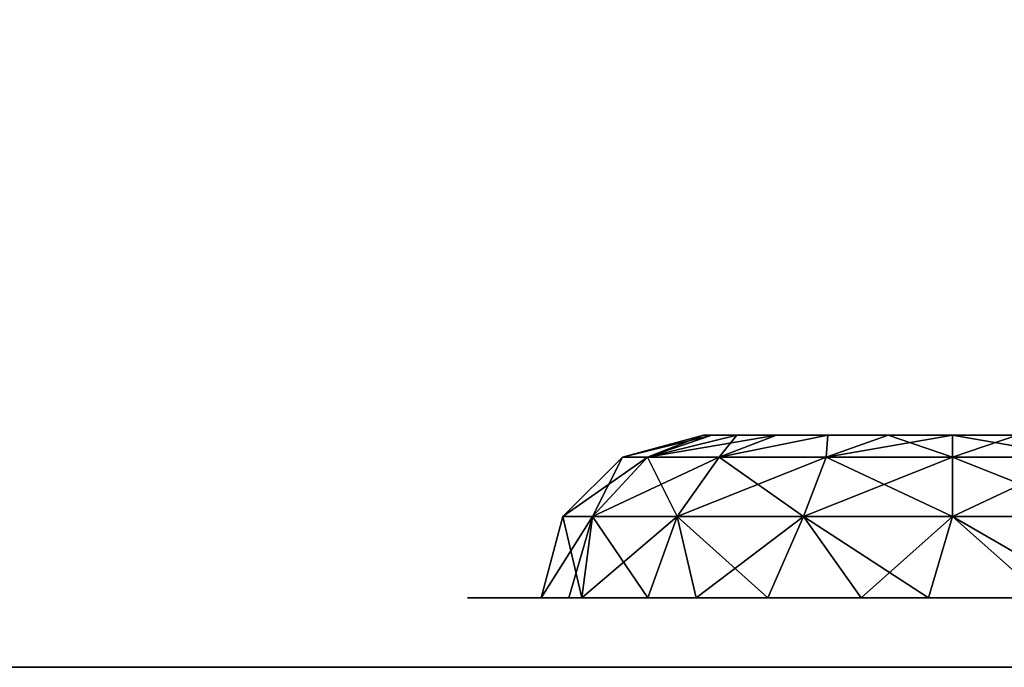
# Model space of a CAD drawing. Header units: millimetres. Extents: x -96 to 96, y -34 to 18.
# Tile 132 of 192: x 45.98 to 50.22, y -27.5 to -24.71. Entities that reach past the tile are written whole.
import ezdxf

# ---------------------------------------------------------------- set-up
doc = ezdxf.new("R2010")
doc.units = ezdxf.units.MM
doc.header["$LTSCALE"] = 65.185185
for name, color, linetype in [('2', 7, 'CONTINUOUS'), ('22', 7, 'CONTINUOUS'), ('24', 7, 'CONTINUOUS'), ('435', 7, 'CONTINUOUS'), ('515', 7, 'CONTINUOUS'), ('516', 7, 'CONTINUOUS'), ('517', 7, 'CONTINUOUS'), ('518', 7, 'CONTINUOUS'), ('6', 7, 'CONTINUOUS'), ('68', 7, 'CONTINUOUS'), ('85', 7, 'CONTINUOUS')]:
    doc.layers.add(name, color=color, linetype=linetype)

msp = doc.modelspace()

# ---------------------------------------------------------------- linework, layer by layer
at = {"layer": '2', "color": 7, "linetype": 'Continuous'}
for points in [[(74, -27.5, 22.1466), (3.9737, 10.2026, 22.4756), (3.7894, -9.8053, 22.301), (74, -27.5, 22.1466)], [(74, 10.2026, 22.4756), (3.9737, 10.2026, 22.4756), (74, -27.5, 22.1466), (74, 10.2026, 22.4756)], [(3.6186, -27.5, 22.1466), (74, -27.5, 22.1466), (3.7894, -9.8053, 22.301), (3.6186, -27.5, 22.1466)]]:
    msp.add_3dface(points, dxfattribs=at)
at = {"layer": '22', "color": 7, "linetype": 'Continuous'}
for points in [[(72, -2, 20), (72, -27.5, 20.2225), (-72, -27.5, 20.2225), (72, -2, 20)], [(-72, -2, 20), (72, -2, 20), (-72, -27.5, 20.2225), (-72, -2, 20)]]:
    msp.add_3dface(points, dxfattribs=at)
at = {"layer": '24', "color": 7, "linetype": 'Continuous'}
for points in [[(-72, -2, -20), (-72, -27.5, -20.2225), (72, -27.5, -20.2225), (-72, -2, -20)], [(72, -2, -20), (-72, -2, -20), (72, -27.5, -20.2225), (72, -2, -20)]]:
    msp.add_3dface(points, dxfattribs=at)
at = {"layer": '435', "color": 7, "linetype": 'Continuous'}
for points in [[(48.9616, -26.5, 18.2218), (48.925, -26.5, 18.5), (48.9616, -26.5, 18.7782), (48.9616, -26.5, 18.2218)], [(48.9616, -26.5, -18.7782), (48.925, -26.5, -18.5), (48.9616, -26.5, -18.2218), (48.9616, -26.5, -18.7782)], [(49.069, -26.5, 17.9625), (48.9616, -26.5, 18.2218), (49.069, -26.5, 19.0375), (49.069, -26.5, 17.9625)], [(49.069, -26.5, 19.0375), (48.9616, -26.5, 18.2218), (48.9616, -26.5, 18.7782), (49.069, -26.5, 19.0375)], [(49.069, -26.5, -17.9625), (48.9616, -26.5, -18.7782), (48.9616, -26.5, -18.2218), (49.069, -26.5, -17.9625)], [(49.069, -26.5, -19.0375), (48.9616, -26.5, -18.7782), (49.069, -26.5, -17.9625), (49.069, -26.5, -19.0375)], [(49.2398, -26.5, 17.7399), (49.069, -26.5, 17.9625), (49.2398, -26.5, 19.2601), (49.2398, -26.5, 17.7399)], [(49.2398, -26.5, 19.2601), (49.069, -26.5, 17.9625), (49.069, -26.5, 19.0375), (49.2398, -26.5, 19.2601)], [(49.2398, -26.5, -17.7399), (49.069, -26.5, -19.0375), (49.069, -26.5, -17.9625), (49.2398, -26.5, -17.7399)], [(49.2398, -26.5, -19.2601), (49.069, -26.5, -19.0375), (49.2398, -26.5, -17.7399), (49.2398, -26.5, -19.2601)], [(49.4625, -26.5, 19.431), (49.2398, -26.5, 17.7399), (49.2398, -26.5, 19.2601), (49.4625, -26.5, 19.431)], [(49.4625, -26.5, 17.569), (49.2398, -26.5, 17.7399), (49.4625, -26.5, 19.431), (49.4625, -26.5, 17.569)], [(49.4625, -26.5, -17.569), (49.2398, -26.5, -19.2601), (49.2398, -26.5, -17.7399), (49.4625, -26.5, -17.569)], [(49.4625, -26.5, -19.431), (49.2398, -26.5, -19.2601), (49.4625, -26.5, -17.569), (49.4625, -26.5, -19.431)], [(49.7218, -26.5, 17.4616), (49.4625, -26.5, 17.569), (49.7218, -26.5, 19.5384), (49.7218, -26.5, 17.4616)], [(49.7218, -26.5, 19.5384), (49.4625, -26.5, 17.569), (49.4625, -26.5, 19.431), (49.7218, -26.5, 19.5384)], [(49.7218, -26.5, -17.4616), (49.4625, -26.5, -19.431), (49.4625, -26.5, -17.569), (49.7218, -26.5, -17.4616)], [(49.7218, -26.5, -19.5384), (49.4625, -26.5, -19.431), (49.7218, -26.5, -17.4616), (49.7218, -26.5, -19.5384)], [(50, -26.5, 19.575), (49.7218, -26.5, 17.4616), (49.7218, -26.5, 19.5384), (50, -26.5, 19.575)], [(50, -26.5, 17.425), (49.7218, -26.5, 17.4616), (50, -26.5, 19.575), (50, -26.5, 17.425)], [(50, -26.5, -17.425), (49.7218, -26.5, -19.5384), (49.7218, -26.5, -17.4616), (50, -26.5, -17.425)], [(50, -26.5, -19.575), (49.7218, -26.5, -19.5384), (50, -26.5, -17.425), (50, -26.5, -19.575)], [(50.2782, -26.5, 19.5384), (50, -26.5, 17.425), (50, -26.5, 19.575), (50.2782, -26.5, 19.5384)], [(50.2782, -26.5, 17.4616), (50, -26.5, 17.425), (50.2782, -26.5, 19.5384), (50.2782, -26.5, 17.4616)], [(50.2782, -26.5, -17.4616), (50, -26.5, -19.575), (50, -26.5, -17.425), (50.2782, -26.5, -17.4616)], [(50.2782, -26.5, -19.5384), (50, -26.5, -19.575), (50.2782, -26.5, -17.4616), (50.2782, -26.5, -19.5384)]]:
    msp.add_3dface(points, dxfattribs=at)
at = {"layer": '515', "color": 7, "linetype": 'Continuous'}
for points in [[(48.5753, -26.5936, 18.5), (48.9616, -26.5, 18.2218), (48.6838, -26.5936, 17.9548), (48.5753, -26.5936, 18.5)], [(48.925, -26.5, 18.5), (48.9616, -26.5, 18.2218), (48.5753, -26.5936, 18.5), (48.925, -26.5, 18.5)], [(48.6838, -26.5936, 17.9548), (49.2398, -26.5, 17.7399), (48.9926, -26.5936, 17.4926), (48.6838, -26.5936, 17.9548)], [(49.069, -26.5, 17.9625), (49.2398, -26.5, 17.7399), (48.6838, -26.5936, 17.9548), (49.069, -26.5, 17.9625)], [(48.9616, -26.5, 18.2218), (49.069, -26.5, 17.9625), (48.6838, -26.5936, 17.9548), (48.9616, -26.5, 18.2218)], [(48.9926, -26.5936, 17.4926), (49.4625, -26.5, 17.569), (49.4548, -26.5936, 17.1838), (48.9926, -26.5936, 17.4926)], [(49.2398, -26.5, 17.7399), (49.4625, -26.5, 17.569), (48.9926, -26.5936, 17.4926), (49.2398, -26.5, 17.7399)], [(49.7218, -26.5, 17.4616), (50, -26.5, 17.425), (49.4548, -26.5936, 17.1838), (49.7218, -26.5, 17.4616)], [(49.4625, -26.5, 17.569), (49.7218, -26.5, 17.4616), (49.4548, -26.5936, 17.1838), (49.4625, -26.5, 17.569)], [(49.4548, -26.5936, 17.1838), (50, -26.5, 17.425), (50, -26.5936, 17.0753), (49.4548, -26.5936, 17.1838)], [(50, -26.5936, 17.0753), (50.2782, -26.5, 17.4616), (50.5452, -26.5936, 17.1838), (50, -26.5936, 17.0753)], [(50, -26.5, 17.425), (50.2782, -26.5, 17.4616), (50, -26.5936, 17.0753), (50, -26.5, 17.425)], [(48.4468, -26.85, 17.8566), (48.3188, -26.85, 18.5), (48.6838, -26.5936, 17.9548), (48.4468, -26.85, 17.8566)], [(48.3188, -26.85, 18.5), (48.5753, -26.5936, 18.5), (48.6838, -26.5936, 17.9548), (48.3188, -26.85, 18.5)], [(48.4468, -26.85, 17.8566), (48.6838, -26.5936, 17.9548), (48.9926, -26.5936, 17.4926), (48.4468, -26.85, 17.8566)], [(48.8112, -26.85, 17.3112), (48.4468, -26.85, 17.8566), (48.9926, -26.5936, 17.4926), (48.8112, -26.85, 17.3112)], [(48.8112, -26.85, 17.3112), (48.9926, -26.5936, 17.4926), (49.4548, -26.5936, 17.1838), (48.8112, -26.85, 17.3112)], [(49.3566, -26.85, 16.9468), (48.8112, -26.85, 17.3112), (49.4548, -26.5936, 17.1838), (49.3566, -26.85, 16.9468)], [(49.3566, -26.85, 16.9468), (49.4548, -26.5936, 17.1838), (50, -26.5936, 17.0753), (49.3566, -26.85, 16.9468)], [(50, -26.85, 16.8188), (49.3566, -26.85, 16.9468), (50, -26.5936, 17.0753), (50, -26.85, 16.8188)], [(50, -26.85, 16.8188), (50, -26.5936, 17.0753), (50.5452, -26.5936, 17.1838), (50, -26.85, 16.8188)], [(50.6434, -26.85, 16.9468), (50, -26.85, 16.8188), (50.5452, -26.5936, 17.1838), (50.6434, -26.85, 16.9468)], [(48.225, -27.2, 18.5), (48.4468, -26.85, 17.8566), (48.344, -27.2, 17.8611), (48.225, -27.2, 18.5)], [(48.3188, -26.85, 18.5), (48.4468, -26.85, 17.8566), (48.225, -27.2, 18.5), (48.3188, -26.85, 18.5)], [(48.344, -27.2, 17.8611), (48.4468, -26.85, 17.8566), (48.685, -27.2, 17.3078), (48.344, -27.2, 17.8611)], [(48.4468, -26.85, 17.8566), (48.8112, -26.85, 17.3112), (48.685, -27.2, 17.3078), (48.4468, -26.85, 17.8566)], [(48.8112, -26.85, 17.3112), (49.2023, -27.2, 16.9144), (48.685, -27.2, 17.3078), (48.8112, -26.85, 17.3112)], [(49.3566, -26.85, 16.9468), (49.2023, -27.2, 16.9144), (48.8112, -26.85, 17.3112), (49.3566, -26.85, 16.9468)], [(49.8959, -27.2, 16.7281), (49.2023, -27.2, 16.9144), (49.3566, -26.85, 16.9468), (49.8959, -27.2, 16.7281)], [(50, -26.85, 16.8188), (49.8959, -27.2, 16.7281), (49.3566, -26.85, 16.9468), (50, -26.85, 16.8188)], [(50.6066, -27.2, 16.8319), (49.8959, -27.2, 16.7281), (50, -26.85, 16.8188), (50.6066, -27.2, 16.8319)], [(50.6434, -26.85, 16.9468), (50.6066, -27.2, 16.8319), (50, -26.85, 16.8188), (50.6434, -26.85, 16.9468)]]:
    msp.add_3dface(points, dxfattribs=at)
at = {"layer": '516', "color": 7, "linetype": 'Continuous'}
for points in [[(48.925, -26.5, 18.5), (48.5753, -26.5936, 18.5), (48.6838, -26.5936, 19.0452), (48.925, -26.5, 18.5)], [(48.9616, -26.5, 18.7782), (48.925, -26.5, 18.5), (48.6838, -26.5936, 19.0452), (48.9616, -26.5, 18.7782)], [(49.069, -26.5, 19.0375), (48.9616, -26.5, 18.7782), (48.6838, -26.5936, 19.0452), (49.069, -26.5, 19.0375)], [(48.9926, -26.5936, 19.5074), (49.069, -26.5, 19.0375), (48.6838, -26.5936, 19.0452), (48.9926, -26.5936, 19.5074)], [(49.4625, -26.5, 19.431), (49.2398, -26.5, 19.2601), (48.9926, -26.5936, 19.5074), (49.4625, -26.5, 19.431)], [(49.4548, -26.5936, 19.8162), (49.4625, -26.5, 19.431), (48.9926, -26.5936, 19.5074), (49.4548, -26.5936, 19.8162)], [(49.2398, -26.5, 19.2601), (49.069, -26.5, 19.0375), (48.9926, -26.5936, 19.5074), (49.2398, -26.5, 19.2601)], [(49.7218, -26.5, 19.5384), (49.4625, -26.5, 19.431), (49.4548, -26.5936, 19.8162), (49.7218, -26.5, 19.5384)], [(50, -26.5936, 19.9247), (49.7218, -26.5, 19.5384), (49.4548, -26.5936, 19.8162), (50, -26.5936, 19.9247)], [(50, -26.5, 19.575), (49.7218, -26.5, 19.5384), (50, -26.5936, 19.9247), (50, -26.5, 19.575)], [(50.5452, -26.5936, 19.8162), (50, -26.5, 19.575), (50, -26.5936, 19.9247), (50.5452, -26.5936, 19.8162)], [(50.2782, -26.5, 19.5384), (50, -26.5, 19.575), (50.5452, -26.5936, 19.8162), (50.2782, -26.5, 19.5384)], [(48.5753, -26.5936, 18.5), (48.3188, -26.85, 18.5), (48.4468, -26.85, 19.1434), (48.5753, -26.5936, 18.5)], [(48.8112, -26.85, 19.6888), (48.6838, -26.5936, 19.0452), (48.4468, -26.85, 19.1434), (48.8112, -26.85, 19.6888)], [(48.6838, -26.5936, 19.0452), (48.5753, -26.5936, 18.5), (48.4468, -26.85, 19.1434), (48.6838, -26.5936, 19.0452)], [(48.9926, -26.5936, 19.5074), (48.6838, -26.5936, 19.0452), (48.8112, -26.85, 19.6888), (48.9926, -26.5936, 19.5074)], [(49.3566, -26.85, 20.0532), (48.9926, -26.5936, 19.5074), (48.8112, -26.85, 19.6888), (49.3566, -26.85, 20.0532)], [(49.4548, -26.5936, 19.8162), (48.9926, -26.5936, 19.5074), (49.3566, -26.85, 20.0532), (49.4548, -26.5936, 19.8162)], [(50, -26.85, 20.1812), (49.4548, -26.5936, 19.8162), (49.3566, -26.85, 20.0532), (50, -26.85, 20.1812)], [(50, -26.5936, 19.9247), (49.4548, -26.5936, 19.8162), (50, -26.85, 20.1812), (50, -26.5936, 19.9247)], [(50.6434, -26.85, 20.0532), (50, -26.5936, 19.9247), (50, -26.85, 20.1812), (50.6434, -26.85, 20.0532)], [(50.5452, -26.5936, 19.8162), (50, -26.5936, 19.9247), (50.6434, -26.85, 20.0532), (50.5452, -26.5936, 19.8162)], [(48.3188, -26.85, 18.5), (48.225, -27.2, 18.5), (48.4008, -27.2, 19.2701), (48.3188, -26.85, 18.5)], [(48.4468, -26.85, 19.1434), (48.3188, -26.85, 18.5), (48.4008, -27.2, 19.2701), (48.4468, -26.85, 19.1434)], [(48.8112, -26.85, 19.6888), (48.4468, -26.85, 19.1434), (48.4008, -27.2, 19.2701), (48.8112, -26.85, 19.6888)], [(48.8933, -27.2, 19.8878), (48.8112, -26.85, 19.6888), (48.4008, -27.2, 19.2701), (48.8933, -27.2, 19.8878)], [(49.3566, -26.85, 20.0532), (48.8112, -26.85, 19.6888), (48.8933, -27.2, 19.8878), (49.3566, -26.85, 20.0532)], [(49.605, -27.2, 20.2305), (49.3566, -26.85, 20.0532), (48.8933, -27.2, 19.8878), (49.605, -27.2, 20.2305)], [(50, -26.85, 20.1812), (49.3566, -26.85, 20.0532), (49.605, -27.2, 20.2305), (50, -26.85, 20.1812)], [(50.395, -27.2, 20.2305), (50, -26.85, 20.1812), (49.605, -27.2, 20.2305), (50.395, -27.2, 20.2305)], [(50.6434, -26.85, 20.0532), (50, -26.85, 20.1812), (50.395, -27.2, 20.2305), (50.6434, -26.85, 20.0532)]]:
    msp.add_3dface(points, dxfattribs=at)
at = {"layer": '517', "color": 7, "linetype": 'Continuous'}
for points in [[(48.5753, -26.5936, -18.5), (48.9616, -26.5, -18.7782), (48.6838, -26.5936, -19.0452), (48.5753, -26.5936, -18.5)], [(48.925, -26.5, -18.5), (48.9616, -26.5, -18.7782), (48.5753, -26.5936, -18.5), (48.925, -26.5, -18.5)], [(48.6838, -26.5936, -19.0452), (49.2398, -26.5, -19.2601), (48.9926, -26.5936, -19.5074), (48.6838, -26.5936, -19.0452)], [(49.069, -26.5, -19.0375), (49.2398, -26.5, -19.2601), (48.6838, -26.5936, -19.0452), (49.069, -26.5, -19.0375)], [(48.9616, -26.5, -18.7782), (49.069, -26.5, -19.0375), (48.6838, -26.5936, -19.0452), (48.9616, -26.5, -18.7782)], [(48.9926, -26.5936, -19.5074), (49.4625, -26.5, -19.431), (49.4548, -26.5936, -19.8162), (48.9926, -26.5936, -19.5074)], [(49.2398, -26.5, -19.2601), (49.4625, -26.5, -19.431), (48.9926, -26.5936, -19.5074), (49.2398, -26.5, -19.2601)], [(49.4548, -26.5936, -19.8162), (50, -26.5, -19.575), (50, -26.5936, -19.9247), (49.4548, -26.5936, -19.8162)], [(49.7218, -26.5, -19.5384), (50, -26.5, -19.575), (49.4548, -26.5936, -19.8162), (49.7218, -26.5, -19.5384)], [(49.4625, -26.5, -19.431), (49.7218, -26.5, -19.5384), (49.4548, -26.5936, -19.8162), (49.4625, -26.5, -19.431)], [(50, -26.5936, -19.9247), (50.2782, -26.5, -19.5384), (50.5452, -26.5936, -19.8162), (50, -26.5936, -19.9247)], [(50, -26.5, -19.575), (50.2782, -26.5, -19.5384), (50, -26.5936, -19.9247), (50, -26.5, -19.575)], [(48.5753, -26.5936, -18.5), (48.6838, -26.5936, -19.0452), (48.3188, -26.85, -18.5), (48.5753, -26.5936, -18.5)], [(48.3188, -26.85, -18.5), (48.6838, -26.5936, -19.0452), (48.4468, -26.85, -19.1434), (48.3188, -26.85, -18.5)], [(48.6838, -26.5936, -19.0452), (48.9926, -26.5936, -19.5074), (48.4468, -26.85, -19.1434), (48.6838, -26.5936, -19.0452)], [(48.4468, -26.85, -19.1434), (48.9926, -26.5936, -19.5074), (48.8112, -26.85, -19.6888), (48.4468, -26.85, -19.1434)], [(48.8112, -26.85, -19.6888), (49.4548, -26.5936, -19.8162), (49.3566, -26.85, -20.0532), (48.8112, -26.85, -19.6888)], [(48.9926, -26.5936, -19.5074), (49.4548, -26.5936, -19.8162), (48.8112, -26.85, -19.6888), (48.9926, -26.5936, -19.5074)], [(49.4548, -26.5936, -19.8162), (50, -26.5936, -19.9247), (49.3566, -26.85, -20.0532), (49.4548, -26.5936, -19.8162)], [(49.3566, -26.85, -20.0532), (50, -26.5936, -19.9247), (50, -26.85, -20.1812), (49.3566, -26.85, -20.0532)], [(50, -26.85, -20.1812), (50.5452, -26.5936, -19.8162), (50.6434, -26.85, -20.0532), (50, -26.85, -20.1812)], [(50, -26.5936, -19.9247), (50.5452, -26.5936, -19.8162), (50, -26.85, -20.1812), (50, -26.5936, -19.9247)], [(48.3188, -26.85, -18.5), (48.4468, -26.85, -19.1434), (48.225, -27.2, -18.5), (48.3188, -26.85, -18.5)], [(48.225, -27.2, -18.5), (48.4468, -26.85, -19.1434), (48.4008, -27.2, -19.2701), (48.225, -27.2, -18.5)], [(48.4468, -26.85, -19.1434), (48.8112, -26.85, -19.6888), (48.4008, -27.2, -19.2701), (48.4468, -26.85, -19.1434)], [(48.4008, -27.2, -19.2701), (48.8112, -26.85, -19.6888), (48.8933, -27.2, -19.8878), (48.4008, -27.2, -19.2701)], [(48.8112, -26.85, -19.6888), (49.3566, -26.85, -20.0532), (48.8933, -27.2, -19.8878), (48.8112, -26.85, -19.6888)], [(48.8933, -27.2, -19.8878), (49.3566, -26.85, -20.0532), (49.605, -27.2, -20.2305), (48.8933, -27.2, -19.8878)], [(49.3566, -26.85, -20.0532), (50, -26.85, -20.1812), (49.605, -27.2, -20.2305), (49.3566, -26.85, -20.0532)], [(49.605, -27.2, -20.2305), (50, -26.85, -20.1812), (50.395, -27.2, -20.2305), (49.605, -27.2, -20.2305)], [(50, -26.85, -20.1812), (50.6434, -26.85, -20.0532), (50.395, -27.2, -20.2305), (50, -26.85, -20.1812)]]:
    msp.add_3dface(points, dxfattribs=at)
at = {"layer": '518', "color": 7, "linetype": 'Continuous'}
for points in [[(48.925, -26.5, -18.5), (48.5753, -26.5936, -18.5), (48.6838, -26.5936, -17.9548), (48.925, -26.5, -18.5)], [(48.9616, -26.5, -18.2218), (48.925, -26.5, -18.5), (48.6838, -26.5936, -17.9548), (48.9616, -26.5, -18.2218)], [(48.9926, -26.5936, -17.4926), (49.069, -26.5, -17.9625), (48.6838, -26.5936, -17.9548), (48.9926, -26.5936, -17.4926)], [(49.069, -26.5, -17.9625), (48.9616, -26.5, -18.2218), (48.6838, -26.5936, -17.9548), (49.069, -26.5, -17.9625)], [(49.4548, -26.5936, -17.1838), (49.4625, -26.5, -17.569), (48.9926, -26.5936, -17.4926), (49.4548, -26.5936, -17.1838)], [(49.4625, -26.5, -17.569), (49.2398, -26.5, -17.7399), (48.9926, -26.5936, -17.4926), (49.4625, -26.5, -17.569)], [(49.2398, -26.5, -17.7399), (49.069, -26.5, -17.9625), (48.9926, -26.5936, -17.4926), (49.2398, -26.5, -17.7399)], [(50, -26.5936, -17.0753), (49.7218, -26.5, -17.4616), (49.4548, -26.5936, -17.1838), (50, -26.5936, -17.0753)], [(49.7218, -26.5, -17.4616), (49.4625, -26.5, -17.569), (49.4548, -26.5936, -17.1838), (49.7218, -26.5, -17.4616)], [(50, -26.5, -17.425), (49.7218, -26.5, -17.4616), (50, -26.5936, -17.0753), (50, -26.5, -17.425)], [(50.2782, -26.5, -17.4616), (50, -26.5, -17.425), (50.5452, -26.5936, -17.1838), (50.2782, -26.5, -17.4616)], [(50.5452, -26.5936, -17.1838), (50, -26.5, -17.425), (50, -26.5936, -17.0753), (50.5452, -26.5936, -17.1838)], [(48.5753, -26.5936, -18.5), (48.3188, -26.85, -18.5), (48.4468, -26.85, -17.8566), (48.5753, -26.5936, -18.5)], [(48.8112, -26.85, -17.3112), (48.6838, -26.5936, -17.9548), (48.4468, -26.85, -17.8566), (48.8112, -26.85, -17.3112)], [(48.6838, -26.5936, -17.9548), (48.5753, -26.5936, -18.5), (48.4468, -26.85, -17.8566), (48.6838, -26.5936, -17.9548)], [(48.9926, -26.5936, -17.4926), (48.6838, -26.5936, -17.9548), (48.8112, -26.85, -17.3112), (48.9926, -26.5936, -17.4926)], [(49.3566, -26.85, -16.9468), (48.9926, -26.5936, -17.4926), (48.8112, -26.85, -17.3112), (49.3566, -26.85, -16.9468)], [(49.4548, -26.5936, -17.1838), (48.9926, -26.5936, -17.4926), (49.3566, -26.85, -16.9468), (49.4548, -26.5936, -17.1838)], [(50, -26.85, -16.8188), (49.4548, -26.5936, -17.1838), (49.3566, -26.85, -16.9468), (50, -26.85, -16.8188)], [(50, -26.5936, -17.0753), (49.4548, -26.5936, -17.1838), (50, -26.85, -16.8188), (50, -26.5936, -17.0753)], [(50.5452, -26.5936, -17.1838), (50, -26.5936, -17.0753), (50.6434, -26.85, -16.9468), (50.5452, -26.5936, -17.1838)], [(50.6434, -26.85, -16.9468), (50, -26.5936, -17.0753), (50, -26.85, -16.8188), (50.6434, -26.85, -16.9468)], [(48.3188, -26.85, -18.5), (48.225, -27.2, -18.5), (48.4008, -27.2, -17.7299), (48.3188, -26.85, -18.5)], [(48.4468, -26.85, -17.8566), (48.3188, -26.85, -18.5), (48.4008, -27.2, -17.7299), (48.4468, -26.85, -17.8566)], [(48.8112, -26.85, -17.3112), (48.4468, -26.85, -17.8566), (48.4008, -27.2, -17.7299), (48.8112, -26.85, -17.3112)], [(48.8933, -27.2, -17.1122), (48.8112, -26.85, -17.3112), (48.4008, -27.2, -17.7299), (48.8933, -27.2, -17.1122)], [(49.3566, -26.85, -16.9468), (48.8112, -26.85, -17.3112), (48.8933, -27.2, -17.1122), (49.3566, -26.85, -16.9468)], [(49.605, -27.2, -16.7695), (49.3566, -26.85, -16.9468), (48.8933, -27.2, -17.1122), (49.605, -27.2, -16.7695)], [(50, -26.85, -16.8188), (49.3566, -26.85, -16.9468), (49.605, -27.2, -16.7695), (50, -26.85, -16.8188)], [(50.395, -27.2, -16.7695), (50, -26.85, -16.8188), (49.605, -27.2, -16.7695), (50.395, -27.2, -16.7695)], [(50.6434, -26.85, -16.9468), (50, -26.85, -16.8188), (50.395, -27.2, -16.7695), (50.6434, -26.85, -16.9468)]]:
    msp.add_3dface(points, dxfattribs=at)
at = {"layer": '6', "color": 7, "linetype": 'Continuous'}
for points in [[(74, 10.2026, -22.4756), (74, -27.5, -22.1466), (3.6186, -27.5, -22.1466), (74, 10.2026, -22.4756)], [(3.8118, -7.4278, -22.3217), (74, 10.2026, -22.4756), (3.6186, -27.5, -22.1466), (3.8118, -7.4278, -22.3217)]]:
    msp.add_3dface(points, dxfattribs=at)
at = {"layer": '68', "color": 7, "linetype": 'Continuous'}
for points in [[(73.3466, -27.5, 20.3466), (-49.605, -27.5, 20.2305), (-73.3466, -27.5, 20.3466), (73.3466, -27.5, 20.3466)], [(49.605, -27.5, -20.2305), (-73.3466, -27.5, -20.3466), (48.8933, -27.5, -19.8877), (49.605, -27.5, -20.2305)], [(48.8933, -27.5, -19.8877), (-73.3466, -27.5, -20.3466), (-49.605, -27.5, -20.2305), (48.8933, -27.5, -19.8877)], [(-73.3466, -27.5, -20.3466), (49.605, -27.5, -20.2305), (73.3466, -27.5, -20.3466), (-73.3466, -27.5, -20.3466)], [(-48.8933, -27.5, 19.8877), (-49.605, -27.5, 20.2305), (50.2064, -27.5, 20.263), (-48.8933, -27.5, 19.8877)], [(48.225, -27.5, -18.5), (48.4008, -27.5, -19.2702), (-49.605, -27.5, -20.2305), (48.225, -27.5, -18.5)], [(48.225, -27.5, -18.5), (-49.605, -27.5, -20.2305), (35.4729, -27.5, -15.0717), (48.225, -27.5, -18.5)], [(48.4008, -27.5, -19.2702), (48.8933, -27.5, -19.8877), (-49.605, -27.5, -20.2305), (48.4008, -27.5, -19.2702)], [(-49.605, -27.5, 20.2305), (73.3466, -27.5, 20.3466), (50.2064, -27.5, 20.263), (-49.605, -27.5, 20.2305)], [(-48.4008, -27.5, 19.2702), (-48.8933, -27.5, 19.8877), (50.2064, -27.5, 20.263), (-48.4008, -27.5, 19.2702)], [(-48.225, -27.5, 18.5), (-48.4008, -27.5, 19.2702), (50.2064, -27.5, 20.263), (-48.225, -27.5, 18.5)], [(-35.4729, -27.5, 15.0717), (-48.225, -27.5, 18.5), (50.2064, -27.5, 20.263), (-35.4729, -27.5, 15.0717)], [(-34.5271, -27.5, 15.0717), (-35.4729, -27.5, 15.0717), (50.2064, -27.5, 20.263), (-34.5271, -27.5, 15.0717)], [(-33.6751, -27.5, 14.6614), (-34.5271, -27.5, 15.0717), (50.2064, -27.5, 20.263), (-33.6751, -27.5, 14.6614)], [(-33.0854, -27.5, 13.922), (-33.6751, -27.5, 14.6614), (50.2064, -27.5, 20.263), (-33.0854, -27.5, 13.922)], [(-32.875, -27.5, 13), (-33.0854, -27.5, 13.922), (50.2064, -27.5, 20.263), (-32.875, -27.5, 13)], [(34.5271, -27.5, 15.0717), (-32.875, -27.5, 13), (49.3934, -27.5, 20.1681), (34.5271, -27.5, 15.0717)], [(49.3934, -27.5, 20.1681), (-32.875, -27.5, 13), (50.2064, -27.5, 20.263), (49.3934, -27.5, 20.1681)], [(35.4729, -27.5, 15.0717), (34.5271, -27.5, 15.0717), (49.3934, -27.5, 20.1681), (35.4729, -27.5, 15.0717)], [(36.3249, -27.5, 14.6614), (35.4729, -27.5, 15.0717), (49.3934, -27.5, 20.1681), (36.3249, -27.5, 14.6614)], [(36.3249, -27.5, -14.6614), (48.225, -27.5, -18.5), (35.4729, -27.5, -15.0717), (36.3249, -27.5, -14.6614)], [(45.625, -27.5, -4.1136), (47.1752, -27.5, -4.6778), (36.3249, -27.5, -14.6614), (45.625, -27.5, -4.1136)], [(47.1752, -27.5, -4.6778), (48.225, -27.5, -18.5), (36.3249, -27.5, -14.6614), (47.1752, -27.5, -4.6778)], [(36.9146, -27.5, 13.922), (36.3249, -27.5, 14.6614), (49.3934, -27.5, 20.1681), (36.9146, -27.5, 13.922)], [(37.125, -27.5, 13), (36.9146, -27.5, 13.922), (49.3934, -27.5, 20.1681), (37.125, -27.5, 13)], [(43.5365, -27.5, 1.6246), (37.125, -27.5, -13), (48.2998, -27.5, 19.0098), (43.5365, -27.5, 1.6246)], [(37.125, -27.5, -13), (37.125, -27.5, 13), (48.2998, -27.5, 19.0098), (37.125, -27.5, -13)], [(48.2998, -27.5, 19.0098), (37.125, -27.5, 13), (48.7094, -27.5, 19.7186), (48.2998, -27.5, 19.0098)], [(48.7094, -27.5, 19.7186), (37.125, -27.5, 13), (49.3934, -27.5, 20.1681), (48.7094, -27.5, 19.7186)], [(44.3613, -27.5, 3.0532), (43.5365, -27.5, 1.6246), (48.2998, -27.5, 19.0098), (44.3613, -27.5, 3.0532)], [(45.625, -27.5, 4.1136), (44.3613, -27.5, 3.0532), (48.2998, -27.5, 19.0098), (45.625, -27.5, 4.1136)], [(47.1752, -27.5, 4.6778), (45.625, -27.5, 4.1136), (48.2998, -27.5, 19.0098), (47.1752, -27.5, 4.6778)], [(48.8248, -27.5, 4.6778), (47.1752, -27.5, 4.6778), (48.1275, -27.5, 11.6531), (48.8248, -27.5, 4.6778)], [(47.1752, -27.5, 4.6778), (48.2998, -27.5, 19.0098), (47.9078, -27.5, 13.252), (47.1752, -27.5, 4.6778)], [(48.1275, -27.5, 11.6531), (47.1752, -27.5, 4.6778), (47.9078, -27.5, 13.252), (48.1275, -27.5, 11.6531)], [(47.1752, -27.5, -4.6778), (48.8248, -27.5, -4.6778), (48.225, -27.5, -18.5), (47.1752, -27.5, -4.6778)], [(48.2998, -27.5, 19.0098), (48.2518, -27.5, 18.1927), (47.9078, -27.5, 13.252), (48.2998, -27.5, 19.0098)], [(47.9078, -27.5, 13.252), (48.2518, -27.5, 18.1927), (48.322, -27.5, 14.8117), (47.9078, -27.5, 13.252)], [(48.9473, -27.5, 10.263), (48.8248, -27.5, 4.6778), (48.1275, -27.5, 11.6531), (48.9473, -27.5, 10.263)], [(48.225, -27.5, -18.5), (48.8248, -27.5, -4.6778), (48.4008, -27.5, -17.7298), (48.225, -27.5, -18.5)], [(48.2518, -27.5, 18.1927), (48.5756, -27.5, 17.4409), (48.322, -27.5, 14.8117), (48.2518, -27.5, 18.1927)], [(48.322, -27.5, 14.8117), (49.2023, -27.5, 16.9144), (49.3061, -27.5, 16.0908), (48.322, -27.5, 14.8117)], [(48.5756, -27.5, 17.4409), (49.2023, -27.5, 16.9144), (48.322, -27.5, 14.8117), (48.5756, -27.5, 17.4409)], [(48.4008, -27.5, -17.7298), (48.8248, -27.5, -4.6778), (48.8933, -27.5, -17.1123), (48.4008, -27.5, -17.7298)], [(48.5, -27.5, 13), (48.7664, -27.5, 14.3394), (48.7664, -27.5, 11.6606), (48.5, -27.5, 13)], [(48.7664, -27.5, 11.6606), (49.5251, -27.5, 15.4749), (49.5251, -27.5, 10.5251), (48.7664, -27.5, 11.6606)], [(48.7664, -27.5, 14.3394), (49.5251, -27.5, 15.4749), (48.7664, -27.5, 11.6606), (48.7664, -27.5, 14.3394)], [(48.8248, -27.5, -4.6778), (50.375, -27.5, -4.1136), (48.8933, -27.5, -17.1123), (48.8248, -27.5, -4.6778)], [(50.375, -27.5, 4.1136), (48.8248, -27.5, 4.6778), (50.2401, -27.5, 9.2969), (50.375, -27.5, 4.1136)], [(50.2401, -27.5, 9.2969), (48.8248, -27.5, 4.6778), (48.9473, -27.5, 10.263), (50.2401, -27.5, 9.2969)], [(48.8933, -27.5, -17.1123), (50.375, -27.5, -4.1136), (49.605, -27.5, -16.7695), (48.8933, -27.5, -17.1123)], [(49.3061, -27.5, 16.0908), (49.2023, -27.5, 16.9144), (49.4274, -27.5, 16.686), (49.3061, -27.5, 16.0908)], [(49.4675, -27.5, 16.3679), (49.3061, -27.5, 16.0908), (49.4274, -27.5, 16.686), (49.4675, -27.5, 16.3679)], [(49.6, -27.5, 11.75), (49.5251, -27.5, 10.5251), (49.6, -27.5, 14.25), (49.6, -27.5, 11.75)], [(50.2, -27.5, 11.75), (49.5251, -27.5, 10.5251), (49.6, -27.5, 11.75), (50.2, -27.5, 11.75)], [(50.6606, -27.5, 9.7664), (49.5251, -27.5, 10.5251), (50.2, -27.5, 11.75), (50.6606, -27.5, 9.7664)], [(49.5251, -27.5, 10.5251), (49.5251, -27.5, 15.4749), (49.6, -27.5, 14.25), (49.5251, -27.5, 10.5251)], [(49.5251, -27.5, 15.4749), (50.6606, -27.5, 16.2336), (49.6, -27.5, 14.25), (49.5251, -27.5, 15.4749)], [(49.6, -27.5, 14.25), (50.6606, -27.5, 16.2336), (50.2, -27.5, 14.25), (49.6, -27.5, 14.25)], [(49.605, -27.5, -16.7695), (50.375, -27.5, -4.1136), (50.395, -27.5, -16.7695), (49.605, -27.5, -16.7695)], [(50.395, -27.5, -20.2305), (73.3466, -27.5, -20.3466), (49.605, -27.5, -20.2305), (50.395, -27.5, -20.2305)], [(50.6606, -27.5, 16.2336), (50.2, -27.5, 11.75), (50.2, -27.5, 14.25), (50.6606, -27.5, 16.2336)], [(50.6606, -27.5, 16.2336), (50.6606, -27.5, 9.7664), (50.2, -27.5, 11.75), (50.6606, -27.5, 16.2336)], [(50.2064, -27.5, 20.263), (73.3466, -27.5, 20.3466), (50.9756, -27.5, 19.9829), (50.2064, -27.5, 20.263)]]:
    msp.add_3dface(points, dxfattribs=at)
at = {"layer": '85', "color": 7, "linetype": 'Continuous'}
for points in [[(48.7664, -27.2, 14.3394), (48.5, -27.2, 13), (47.9077, -27.2, 13.2519), (48.7664, -27.2, 14.3394)], [(48.5, -27.2, 13), (48.7664, -27.2, 11.6606), (47.9077, -27.2, 13.2519), (48.5, -27.2, 13)], [(48.322, -27.2, 14.8117), (48.7664, -27.2, 14.3394), (47.9077, -27.2, 13.2519), (48.322, -27.2, 14.8117)], [(47.9077, -27.2, 13.2519), (48.7664, -27.2, 11.6606), (48.1276, -27.2, 11.6531), (47.9077, -27.2, 13.2519)], [(48.1276, -27.2, 11.6531), (49.5251, -27.2, 10.5251), (48.9474, -27.2, 10.263), (48.1276, -27.2, 11.6531)], [(48.7664, -27.2, 11.6606), (49.5251, -27.2, 10.5251), (48.1276, -27.2, 11.6531), (48.7664, -27.2, 11.6606)], [(49.5251, -27.2, 15.4749), (48.7664, -27.2, 14.3394), (48.322, -27.2, 14.8117), (49.5251, -27.2, 15.4749)], [(49.3061, -27.2, 16.0908), (49.5251, -27.2, 15.4749), (48.322, -27.2, 14.8117), (49.3061, -27.2, 16.0908)], [(49.5251, -27.2, 10.5251), (50.6606, -27.2, 9.7664), (48.9474, -27.2, 10.263), (49.5251, -27.2, 10.5251)], [(48.9474, -27.2, 10.263), (50.6606, -27.2, 9.7664), (50.2401, -27.2, 9.2969), (48.9474, -27.2, 10.263)], [(49.2023, -27.2, 16.9144), (49.8959, -27.2, 16.7281), (49.4274, -27.2, 16.686), (49.2023, -27.2, 16.9144)], [(50.6606, -27.2, 16.2336), (49.5251, -27.2, 15.4749), (49.3061, -27.2, 16.0908), (50.6606, -27.2, 16.2336)], [(49.4675, -27.2, 16.3679), (50.6606, -27.2, 16.2336), (49.3061, -27.2, 16.0908), (49.4675, -27.2, 16.3679)], [(49.4274, -27.2, 16.686), (52, -27.2, 16.5), (49.4675, -27.2, 16.3679), (49.4274, -27.2, 16.686)], [(49.8959, -27.2, 16.7281), (52, -27.2, 16.5), (49.4274, -27.2, 16.686), (49.8959, -27.2, 16.7281)], [(52, -27.2, 16.5), (50.6606, -27.2, 16.2336), (49.4675, -27.2, 16.3679), (52, -27.2, 16.5)], [(50.2, -27.2, 14.25), (50.2, -27.2, 11.75), (49.6, -27.2, 14.25), (50.2, -27.2, 14.25)], [(49.6, -27.2, 14.25), (50.2, -27.2, 11.75), (49.6, -27.2, 11.75), (49.6, -27.2, 14.25)], [(52, -27.2, 16.5), (49.8959, -27.2, 16.7281), (53.6552, -27.2, 16.751), (52, -27.2, 16.5)], [(49.8959, -27.2, 16.7281), (50.6066, -27.2, 16.8319), (53.6552, -27.2, 16.751), (49.8959, -27.2, 16.7281)]]:
    msp.add_3dface(points, dxfattribs=at)

doc.saveas('drawing.dxf')
